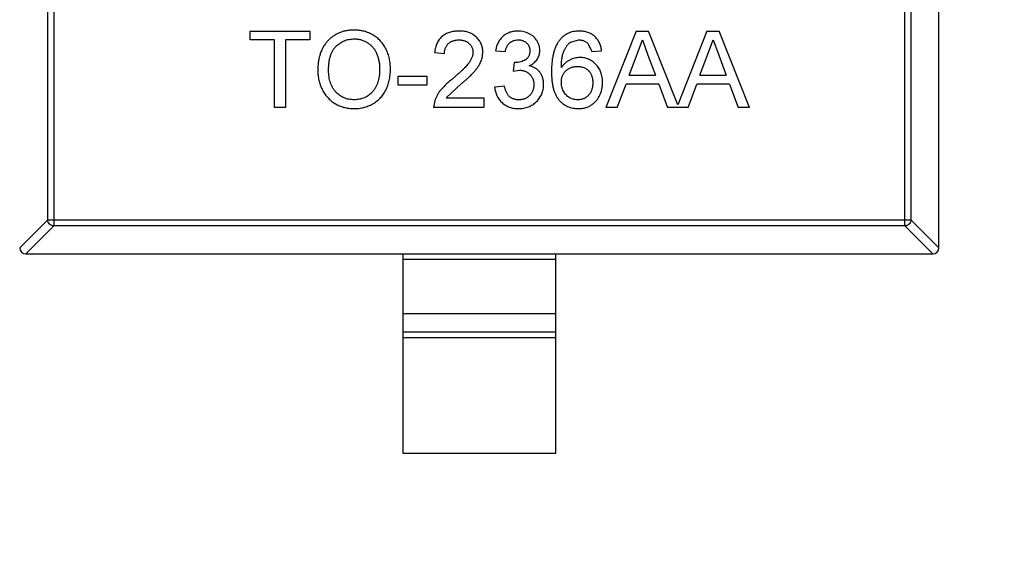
# Model space of a CAD drawing. Header units: millimetres. Extents: x 718 to 1157, y -195 to -52.
# Tile 112 of 156: x 1095.31 to 1098.52, y -126.5 to -124.79. Entities that reach past the tile are written whole.
import ezdxf

# ---------------------------------------------------------------- set-up
doc = ezdxf.new("R2010")
doc.units = ezdxf.units.MM
doc.header["$LTSCALE"] = 1.21
doc.header["$MEASUREMENT"] = 0
doc.header["$PDMODE"] = 3
doc.header["$PDSIZE"] = 0.3125
doc.layers.get('0').update_dxf_attribs({"linetype": 'CONTINUOUS'})
doc.layers.get('DEFPOINTS').update_dxf_attribs({"linetype": 'CONTINUOUS'})
doc.layers.add('Dim', color=3, linetype='CONTINUOUS', lineweight=25)
doc.styles.get("Standard").update_dxf_attribs({"font": 'txt', "width": 0.8})
doc.dimstyles.get("Standard").update_dxf_attribs({"dimtxt": 0.15625, "dimasz": 0.1875, "dimexe": 0.125, "dimexo": 0.0625, "dimgap": 0.09, "dimtad": 0, "dimtih": 1, "dimtoh": 1, "dimzin": 4, "dimdsep": 46, "dimtxsty": 'Standard', "dimblk": '_FILLED', "dimblk1": '_FILLED', "dimblk2": '_FILLED', "dimcen": 0.09, "dimazin": 1, "dimtp": 0.01, "dimtm": 0.01, "dimtfac": 1, "dimtofl": 0, "dimtmove": 0, "dimatfit": 3, "dimldrblk": '_FILLED', "dimfxl": 1, "dimtolj": 1, "dimtzin": 4, "dimarcsym": 0})

# ---------------------------------------------------------------- blocks, each defined once
blk = doc.blocks.new('_FILLED')
at = {"color": 0, "linetype": 'ByBlock'}
blk.add_solid([(0, 0), (-1, 0.1667), (-1, -0.1667)], dxfattribs=at)
blk = doc.blocks.new('*D41')
at = {"layer": 'DEFPOINTS', "color": 0}
for p in [(1078.3878, -101.7796), (1078.3878, -150.8296), (1143.3384, -150.8296)]:
    blk.add_point(p, dxfattribs=at)
at = {"layer": 'Dim', "color": 0, "lineweight": -2}
for p, q in [((1078.4503, -101.7796), (1143.4634, -101.7796)), ((1143.3384, -104.3196), (1143.3384, -122.3813)), ((1143.3384, -148.2896), (1143.3384, -130.2279)), ((1078.4503, -150.8296), (1143.4634, -150.8296))]:
    blk.add_line(p, q, dxfattribs=at)
at = {"layer": 'Dim', "color": 0, "lineweight": -2, "xscale": 2.54, "yscale": 2.54, "zscale": 2.54}
for p, rotation in [((1143.3384, -101.7796), 90), ((1143.3384, -150.8296), 270)]:
    blk.add_blockref('_FILLED', p, dxfattribs=dict(at, rotation=rotation))
at = {"layer": 'Dim', "color": 0, "insert": (1143.3384, -126.3046), "char_height": 2.5, "attachment_point": 5, "rotation": 90, "line_spacing_factor": 2.5}
blk.add_mtext('\\A1;49.05', dxfattribs=at)

msp = doc.modelspace()

# ---------------------------------------------------------------- linework, layer by layer
at = {"color": 7, "linetype": 'Continuous'}
for p, q in [((1098.3074, -125.5306), (1098.3074, -123.8703)), ((1095.3989, -125.4393), (1095.3989, -123.9615)), ((1095.4186, -123.9418), (1095.4186, -125.459)), ((1098.1963, -125.459), (1098.1963, -123.9418)), ((1098.216, -123.9615), (1098.216, -125.4393)), ((1096.0591, -124.8232), (1096.2546, -124.8232)), ((1096.0591, -124.8521), (1096.0591, -124.8232)), ((1096.2546, -124.8232), (1096.2546, -124.8521)), ((1097.3196, -124.8232), (1097.2204, -125.0732)), ((1097.3196, -124.8232), (1097.3594, -124.8232)), ((1097.4549, -125.0637), (1097.3594, -124.8232)), ((1097.5504, -124.8232), (1097.4549, -125.0637)), ((1097.5504, -124.8232), (1097.5902, -124.8232)), ((1097.6894, -125.0732), (1097.5902, -124.8232)), ((1096.1392, -124.8521), (1096.0591, -124.8521)), ((1096.1392, -125.0732), (1096.1392, -124.8521)), ((1096.2546, -124.8521), (1096.1745, -124.8521)), ((1096.1745, -124.8521), (1096.1745, -125.0732)), ((1097.1049, -124.8595), (1097.1322, -124.8521)), ((1097.1629, -124.8649), (1097.1745, -124.8905)), ((1097.3224, -124.8982), (1097.3395, -124.8521)), ((1097.3395, -124.8521), (1097.3579, -124.9017)), ((1097.5532, -124.8982), (1097.5703, -124.8521)), ((1097.5703, -124.8521), (1097.5887, -124.9017)), ((1096.6616, -124.8937), (1096.6937, -124.8969)), ((1096.8604, -124.8873), (1096.8924, -124.8905)), ((1097.1745, -124.8905), (1097.2065, -124.8873)), ((1097.2969, -124.9674), (1097.3224, -124.8982)), ((1097.5276, -124.9674), (1097.5532, -124.8982)), ((1096.9211, -124.9258), (1096.9177, -124.9546)), ((1096.9257, -124.9261), (1096.9211, -124.9258)), ((1097.3579, -124.9017), (1097.3822, -124.9674)), ((1097.5887, -124.9017), (1097.613, -124.9674)), ((1096.9177, -124.9546), (1096.9385, -124.9512)), ((1096.543, -124.9706), (1096.636, -124.9706)), ((1096.543, -124.9995), (1096.543, -124.9706)), ((1096.636, -124.9706), (1096.636, -124.9995)), ((1096.6996, -125.0412), (1096.7493, -124.9948)), ((1097.2969, -124.9674), (1097.3822, -124.9674)), ((1097.5276, -124.9674), (1097.613, -124.9674)), ((1096.636, -124.9995), (1096.543, -124.9995)), ((1096.8892, -125.0027), (1096.8572, -125.0059)), ((1097.2578, -125.0732), (1097.2862, -124.9963)), ((1097.3928, -124.9963), (1097.2862, -124.9963)), ((1097.3928, -124.9963), (1097.4213, -125.0732)), ((1097.4886, -125.0732), (1097.517, -124.9963)), ((1097.6236, -124.9963), (1097.517, -124.9963)), ((1097.6236, -124.9963), (1097.652, -125.0732)), ((1096.6618, -125.051), (1096.6584, -125.0732)), ((1096.6996, -125.0412), (1096.8219, -125.0412)), ((1096.8219, -125.0412), (1096.8219, -125.0732)), ((1096.1745, -125.0732), (1096.1392, -125.0732)), ((1096.8219, -125.0732), (1096.6584, -125.0732)), ((1097.2578, -125.0732), (1097.2204, -125.0732)), ((1097.4886, -125.0732), (1097.4213, -125.0732)), ((1097.6894, -125.0732), (1097.652, -125.0732)), ((1095.3989, -125.4393), (1095.3074, -125.5306)), ((1095.3989, -125.4393), (1098.216, -125.4393)), ((1098.3074, -125.5306), (1098.216, -125.4393)), ((1095.3273, -125.5504), (1095.4186, -125.459)), ((1098.1963, -125.459), (1095.4186, -125.459)), ((1098.1963, -125.459), (1098.2876, -125.5504)), ((1095.3273, -125.5504), (1098.2876, -125.5504)), ((1096.5574, -125.5504), (1096.5574, -126.2004)), ((1096.5574, -125.5682), (1097.0574, -125.5682)), ((1097.0574, -126.2004), (1097.0574, -125.5504)), ((1097.0574, -125.7464), (1096.5574, -125.7464)), ((1096.5574, -125.8045), (1097.0574, -125.8045)), ((1097.0574, -125.8243), (1096.5574, -125.8243)), ((1096.5574, -126.2004), (1097.0574, -126.2004))]:
    msp.add_line(p, q, dxfattribs=at)
for centre, start, end in [((1095.3274, -125.5304), 180.4336, 269.5664), ((1098.2874, -125.5304), 270.4336, 359.5664)]:
    msp.add_arc(centre, 0.02, start, end, dxfattribs=at)
for points, knots in [([(1096.399, -124.82), (1096.3947, -124.8201), (1096.3863, -124.8203), (1096.3741, -124.822), (1096.3624, -124.8247), (1096.3513, -124.8285), (1096.3409, -124.8335), (1096.331, -124.8395), (1096.3218, -124.8467), (1096.3132, -124.8548), (1096.3055, -124.864), (1096.2986, -124.874), (1096.293, -124.8849), (1096.2883, -124.8966), (1096.2846, -124.9091), (1096.2821, -124.9225), (1096.2805, -124.9367), (1096.2803, -124.9465), (1096.2802, -124.9515)], [0, 0, 0, 0, 0.064217, 0.125675, 0.185372, 0.243705, 0.301102, 0.358698, 0.416748, 0.476136, 0.536238, 0.596504, 0.657597, 0.72047, 0.7855, 0.853425, 0.924774, 1, 1, 1, 1]), ([(1096.5174, -124.9486), (1096.5174, -124.9456), (1096.5172, -124.9395), (1096.5166, -124.9306), (1096.5154, -124.9219), (1096.5139, -124.9134), (1096.5118, -124.9052), (1096.5093, -124.8973), (1096.5064, -124.8896), (1096.503, -124.8822), (1096.4992, -124.875), (1096.495, -124.8683), (1096.4903, -124.8619), (1096.4853, -124.856), (1096.4798, -124.8505), (1096.4739, -124.8454), (1096.4676, -124.8406), (1096.4609, -124.8363), (1096.4539, -124.8325), (1096.4467, -124.8291), (1096.4393, -124.8263), (1096.4316, -124.824), (1096.4238, -124.8222), (1096.4157, -124.8209), (1096.4074, -124.8201), (1096.4018, -124.82), (1096.399, -124.82)], [0, 0, 0, 0, 0.046666, 0.092161, 0.136649, 0.180448, 0.223293, 0.265781, 0.307491, 0.349241, 0.390297, 0.430963, 0.470884, 0.510312, 0.549967, 0.589534, 0.629402, 0.66999, 0.710719, 0.750975, 0.79155, 0.832033, 0.873092, 0.914413, 0.956901, 1, 1, 1, 1]), ([(1096.7418, -124.8232), (1096.7389, -124.8233), (1096.7333, -124.8234), (1096.7252, -124.8242), (1096.7175, -124.8256), (1096.7102, -124.8276), (1096.7034, -124.8301), (1096.697, -124.8332), (1096.6911, -124.8369), (1096.6856, -124.8412), (1096.6807, -124.846), (1096.6762, -124.8512), (1096.6724, -124.8571), (1096.6691, -124.8634), (1096.6664, -124.8703), (1096.6642, -124.8776), (1096.6626, -124.8855), (1096.662, -124.8909), (1096.6616, -124.8937)], [0, 0, 0, 0, 0.071792, 0.140555, 0.205817, 0.268413, 0.329356, 0.388654, 0.446516, 0.504513, 0.56178, 0.619263, 0.67745, 0.737131, 0.798527, 0.862507, 0.929325, 1, 1, 1, 1]), ([(1096.8187, -124.8922), (1096.8186, -124.8898), (1096.8186, -124.8851), (1096.8175, -124.8782), (1096.8159, -124.8715), (1096.8137, -124.8652), (1096.8106, -124.8592), (1096.8071, -124.8534), (1096.8029, -124.848), (1096.798, -124.8429), (1096.7926, -124.8383), (1096.7867, -124.8343), (1096.7804, -124.8308), (1096.7735, -124.828), (1096.7662, -124.8259), (1096.7585, -124.8243), (1096.7503, -124.8234), (1096.7447, -124.8233), (1096.7418, -124.8232)], [0, 0, 0, 0, 0.062204, 0.121961, 0.180582, 0.238328, 0.295655, 0.35362, 0.412672, 0.473423, 0.534937, 0.59611, 0.657906, 0.721385, 0.786661, 0.854461, 0.925288, 1, 1, 1, 1]), ([(1096.9335, -124.8232), (1096.9311, -124.8232), (1096.9265, -124.8233), (1096.9197, -124.8242), (1096.9132, -124.8254), (1096.907, -124.8273), (1096.9011, -124.8297), (1096.8954, -124.8325), (1096.8901, -124.836), (1096.8851, -124.8399), (1096.8805, -124.8443), (1096.8763, -124.8492), (1096.8725, -124.8545), (1096.8692, -124.8602), (1096.8663, -124.8664), (1096.8638, -124.8729), (1096.8618, -124.88), (1096.8609, -124.8848), (1096.8604, -124.8873)], [0, 0, 0, 0, 0.06619, 0.129966, 0.192161, 0.252419, 0.312006, 0.370545, 0.429626, 0.489413, 0.549139, 0.609336, 0.669871, 0.731668, 0.795042, 0.860657, 0.928964, 1, 1, 1, 1]), ([(1097.0046, -124.8868), (1097.0045, -124.884), (1097.0043, -124.8785), (1097.0026, -124.8705), (1096.9997, -124.8626), (1096.9959, -124.8551), (1096.991, -124.8481), (1096.985, -124.8417), (1096.978, -124.8362), (1096.9701, -124.8316), (1096.9616, -124.8279), (1096.9526, -124.8252), (1096.9431, -124.8235), (1096.9367, -124.8233), (1096.9335, -124.8232)], [0, 0, 0, 0, 0.077471, 0.154469, 0.232146, 0.311615, 0.392547, 0.473567, 0.556451, 0.642863, 0.73087, 0.818992, 0.907946, 1, 1, 1, 1]), ([(1097.1343, -124.8232), (1097.1311, -124.8233), (1097.1247, -124.8235), (1097.1153, -124.8248), (1097.1065, -124.827), (1097.0982, -124.8301), (1097.0904, -124.8341), (1097.0831, -124.8391), (1097.0763, -124.8449), (1097.0723, -124.8493), (1097.0703, -124.8516)], [0, 0, 0, 0, 0.135552, 0.264618, 0.390122, 0.511896, 0.631472, 0.752381, 0.874375, 1, 1, 1, 1]), ([(1097.2065, -124.8873), (1097.2061, -124.8849), (1097.2054, -124.8801), (1097.2038, -124.8732), (1097.2016, -124.8666), (1097.199, -124.8605), (1097.1958, -124.8548), (1097.1922, -124.8495), (1097.1882, -124.8446), (1097.1836, -124.8402), (1097.1786, -124.8361), (1097.1733, -124.8327), (1097.1676, -124.8298), (1097.1616, -124.8273), (1097.1553, -124.8255), (1097.1486, -124.8241), (1097.1416, -124.8233), (1097.1368, -124.8232), (1097.1343, -124.8232)], [0, 0, 0, 0, 0.069378, 0.13591, 0.19967, 0.262041, 0.322478, 0.382562, 0.441818, 0.501503, 0.561186, 0.620492, 0.680049, 0.740216, 0.801792, 0.865428, 0.931501, 1, 1, 1, 1]), ([(1096.3155, -124.9519), (1096.3156, -124.9474), (1096.3157, -124.9388), (1096.3169, -124.9264), (1096.3187, -124.9149), (1096.3214, -124.9045), (1096.3249, -124.895), (1096.3291, -124.8865), (1096.3341, -124.8789), (1096.34, -124.8725), (1096.3463, -124.867), (1096.353, -124.8622), (1096.36, -124.858), (1096.3672, -124.8546), (1096.3748, -124.8521), (1096.3827, -124.8502), (1096.3908, -124.849), (1096.3964, -124.8489), (1096.3992, -124.8488)], [0, 0, 0, 0, 0.089205, 0.171739, 0.248642, 0.320139, 0.386883, 0.449375, 0.509078, 0.566551, 0.622419, 0.676991, 0.730399, 0.783241, 0.835952, 0.889618, 0.944057, 1, 1, 1, 1]), ([(1096.3992, -124.8488), (1096.4012, -124.8489), (1096.4051, -124.849), (1096.4109, -124.8495), (1096.4166, -124.8505), (1096.4221, -124.8519), (1096.4275, -124.8536), (1096.4327, -124.8558), (1096.4378, -124.8583), (1096.4427, -124.8612), (1096.4474, -124.8644), (1096.4518, -124.868), (1096.4559, -124.8719), (1096.4598, -124.876), (1096.4633, -124.8805), (1096.4666, -124.8853), (1096.4695, -124.8905), (1096.4722, -124.8959), (1096.4745, -124.9017), (1096.4766, -124.9076), (1096.4782, -124.9138), (1096.4797, -124.9203), (1096.4808, -124.927), (1096.4815, -124.9339), (1096.4821, -124.941), (1096.4821, -124.9459), (1096.4822, -124.9484)], [0, 0, 0, 0, 0.040902, 0.080929, 0.120351, 0.15926, 0.197827, 0.236487, 0.275201, 0.314321, 0.35358, 0.392422, 0.431063, 0.469956, 0.509123, 0.548949, 0.589428, 0.631064, 0.673423, 0.71666, 0.760829, 0.805914, 0.852562, 0.900248, 0.949148, 1, 1, 1, 1]), ([(1096.6937, -124.8969), (1096.6937, -124.8952), (1096.6939, -124.8919), (1096.6944, -124.887), (1096.6955, -124.8824), (1096.697, -124.8782), (1096.6988, -124.8742), (1096.701, -124.8704), (1096.7037, -124.867), (1096.7067, -124.8639), (1096.71, -124.8611), (1096.7137, -124.8587), (1096.7176, -124.8566), (1096.7218, -124.8549), (1096.7262, -124.8536), (1096.731, -124.8527), (1096.7359, -124.8522), (1096.7393, -124.8521), (1096.7411, -124.8521)], [0, 0, 0, 0, 0.069369, 0.135761, 0.199199, 0.260205, 0.319176, 0.377657, 0.43622, 0.494827, 0.554142, 0.613488, 0.672744, 0.7343, 0.79663, 0.861642, 0.929304, 1, 1, 1, 1]), ([(1096.7411, -124.8521), (1096.7427, -124.8521), (1096.746, -124.8522), (1096.7507, -124.8527), (1096.7552, -124.8536), (1096.7595, -124.8549), (1096.7635, -124.8565), (1096.7672, -124.8586), (1096.7708, -124.8609), (1096.774, -124.8637), (1096.777, -124.8667), (1096.7796, -124.8699), (1096.7818, -124.8732), (1096.7835, -124.8768), (1096.785, -124.8804), (1096.7859, -124.8843), (1096.7865, -124.8884), (1096.7866, -124.8911), (1096.7866, -124.8925)], [0, 0, 0, 0, 0.072768, 0.142276, 0.209684, 0.274754, 0.337633, 0.400409, 0.462943, 0.525478, 0.587279, 0.646809, 0.705678, 0.763157, 0.820579, 0.878826, 0.938238, 1, 1, 1, 1]), ([(1096.8924, -124.8905), (1096.8927, -124.889), (1096.8932, -124.8859), (1096.8944, -124.8815), (1096.8958, -124.8775), (1096.8975, -124.8737), (1096.8994, -124.8702), (1096.9016, -124.8671), (1096.904, -124.8642), (1096.9075, -124.8608), (1096.9125, -124.8573), (1096.9192, -124.8542), (1096.9266, -124.8524), (1096.9318, -124.8522), (1096.9345, -124.8521)], [0, 0, 0, 0, 0.075449, 0.147124, 0.215651, 0.280915, 0.343656, 0.40441, 0.463763, 0.522348, 0.637716, 0.753205, 0.872203, 1, 1, 1, 1]), ([(1096.9345, -124.8521), (1096.9358, -124.8521), (1096.9385, -124.8521), (1096.9424, -124.8526), (1096.9462, -124.8534), (1096.9497, -124.8546), (1096.9531, -124.8559), (1096.9562, -124.8577), (1096.9592, -124.8598), (1096.9619, -124.8622), (1096.9644, -124.8648), (1096.9666, -124.8676), (1096.9684, -124.8705), (1096.9699, -124.8737), (1096.9711, -124.877), (1096.9719, -124.8804), (1096.9725, -124.8841), (1096.9725, -124.8865), (1096.9725, -124.8878)], [0, 0, 0, 0, 0.070225, 0.137525, 0.20232, 0.265117, 0.327263, 0.388195, 0.449683, 0.512159, 0.573897, 0.634322, 0.693923, 0.752869, 0.811878, 0.872696, 0.934907, 1, 1, 1, 1]), ([(1097.0703, -124.8516), (1097.0692, -124.853), (1097.0669, -124.8558), (1097.0639, -124.8604), (1097.0609, -124.8652), (1097.0583, -124.8704), (1097.0558, -124.8759), (1097.0537, -124.8817), (1097.0516, -124.8877), (1097.0498, -124.8942), (1097.0482, -124.9008), (1097.0469, -124.9078), (1097.0456, -124.9151), (1097.0447, -124.9228), (1097.0439, -124.9307), (1097.0435, -124.9389), (1097.0431, -124.9474), (1097.0431, -124.9532), (1097.043, -124.9562)], [0, 0, 0, 0, 0.048933, 0.098371, 0.149761, 0.202433, 0.256773, 0.312762, 0.371285, 0.431308, 0.493952, 0.558337, 0.625616, 0.695269, 0.767436, 0.842146, 0.919966, 1, 1, 1, 1]), ([(1097.0751, -124.9427), (1097.0751, -124.9397), (1097.0752, -124.934), (1097.0757, -124.9256), (1097.0764, -124.9178), (1097.0774, -124.9107), (1097.0786, -124.904), (1097.08, -124.898), (1097.0817, -124.8925), (1097.0843, -124.8861), (1097.088, -124.879), (1097.093, -124.8713), (1097.0986, -124.8647), (1097.1029, -124.8612), (1097.1049, -124.8595)], [0, 0, 0, 0, 0.09722, 0.188542, 0.273574, 0.352344, 0.425604, 0.493546, 0.555893, 0.61298, 0.719213, 0.818107, 0.911391, 1, 1, 1, 1]), ([(1097.1322, -124.8521), (1097.1337, -124.8521), (1097.1367, -124.8522), (1097.141, -124.8528), (1097.1451, -124.8538), (1097.149, -124.8552), (1097.1528, -124.857), (1097.1564, -124.8592), (1097.1598, -124.8618), (1097.1618, -124.8638), (1097.1629, -124.8649)], [0, 0, 0, 0, 0.130542, 0.257778, 0.381454, 0.502887, 0.624788, 0.747182, 0.871455, 1, 1, 1, 1]), ([(1096.7866, -124.8925), (1096.7866, -124.8939), (1096.7865, -124.8968), (1096.7858, -124.9011), (1096.7848, -124.9055), (1096.7833, -124.9099), (1096.7813, -124.9143), (1096.779, -124.9188), (1096.7763, -124.9233), (1096.773, -124.928), (1096.7691, -124.9329), (1096.7644, -124.9381), (1096.759, -124.9438), (1096.7527, -124.9501), (1096.7456, -124.9569), (1096.7376, -124.964), (1096.7288, -124.9718), (1096.7226, -124.977), (1096.7194, -124.9797)], [0, 0, 0, 0, 0.037641, 0.076115, 0.115705, 0.156832, 0.199233, 0.243549, 0.290206, 0.339418, 0.39358, 0.455626, 0.525716, 0.603913, 0.690583, 0.785474, 0.88859, 1, 1, 1, 1]), ([(1096.7493, -124.9948), (1096.7519, -124.9926), (1096.7568, -124.9884), (1096.764, -124.9822), (1096.7704, -124.9763), (1096.7764, -124.9708), (1096.7817, -124.9655), (1096.7865, -124.9608), (1096.7906, -124.9563), (1096.7953, -124.9508), (1096.8003, -124.9443), (1096.8056, -124.9366), (1096.8098, -124.9291), (1096.8131, -124.9217), (1096.8156, -124.9144), (1096.8174, -124.907), (1096.8185, -124.8996), (1096.8186, -124.8947), (1096.8187, -124.8922)], [0, 0, 0, 0, 0.078772, 0.152499, 0.22116, 0.284249, 0.342325, 0.395144, 0.443024, 0.48574, 0.563808, 0.635939, 0.703173, 0.765317, 0.825174, 0.883982, 0.942055, 1, 1, 1, 1]), ([(1096.9725, -124.8878), (1096.9725, -124.8894), (1096.9725, -124.8924), (1096.9717, -124.8969), (1096.9707, -124.901), (1096.969, -124.9048), (1096.967, -124.9084), (1096.9644, -124.9115), (1096.9616, -124.9144), (1096.957, -124.9176), (1096.9508, -124.9211), (1096.9428, -124.924), (1096.9344, -124.9258), (1096.9286, -124.926), (1096.9257, -124.9261)], [0, 0, 0, 0, 0.069221, 0.13478, 0.197243, 0.257235, 0.316552, 0.375152, 0.434982, 0.49708, 0.621565, 0.745395, 0.870211, 1, 1, 1, 1]), ([(1096.9705, -124.9363), (1096.9732, -124.935), (1096.9784, -124.9325), (1096.9853, -124.9276), (1096.9913, -124.922), (1096.9961, -124.9158), (1096.9999, -124.9091), (1097.0026, -124.902), (1097.0043, -124.8945), (1097.0045, -124.8894), (1097.0046, -124.8868)], [0, 0, 0, 0, 0.140068, 0.272449, 0.398481, 0.520934, 0.64145, 0.759213, 0.878049, 1, 1, 1, 1]), ([(1097.1358, -124.9097), (1097.1329, -124.9098), (1097.1272, -124.91), (1097.1186, -124.9116), (1097.1102, -124.9142), (1097.1021, -124.9177), (1097.0943, -124.9223), (1097.0872, -124.928), (1097.0807, -124.9348), (1097.077, -124.94), (1097.0751, -124.9427)], [0, 0, 0, 0, 0.121098, 0.240358, 0.361683, 0.48458, 0.609222, 0.734771, 0.86451, 1, 1, 1, 1]), ([(1097.2097, -124.9909), (1097.2096, -124.9879), (1097.2095, -124.9822), (1097.2085, -124.9738), (1097.2068, -124.9659), (1097.2044, -124.9583), (1097.2014, -124.9512), (1097.1977, -124.9444), (1097.1933, -124.9381), (1097.1882, -124.9323), (1097.1827, -124.9271), (1097.1769, -124.9224), (1097.1707, -124.9185), (1097.1643, -124.9153), (1097.1576, -124.9128), (1097.1506, -124.911), (1097.1433, -124.9099), (1097.1384, -124.9098), (1097.1358, -124.9097)], [0, 0, 0, 0, 0.071551, 0.140264, 0.20629, 0.270509, 0.333487, 0.396023, 0.458476, 0.521621, 0.584324, 0.64481, 0.703748, 0.761848, 0.820137, 0.878797, 0.938653, 1, 1, 1, 1]), ([(1096.2802, -124.9515), (1096.2803, -124.9542), (1096.2803, -124.9596), (1096.2811, -124.9676), (1096.2821, -124.9755), (1096.2837, -124.9833), (1096.2857, -124.991), (1096.2882, -124.9986), (1096.291, -125.0061), (1096.2944, -125.0134), (1096.2981, -125.0205), (1096.3023, -125.0272), (1096.3069, -125.0336), (1096.312, -125.0395), (1096.3174, -125.0452), (1096.3233, -125.0504), (1096.3295, -125.0552), (1096.3362, -125.0596), (1096.3432, -125.0636), (1096.3505, -125.067), (1096.3579, -125.0699), (1096.3657, -125.0723), (1096.3736, -125.0742), (1096.3818, -125.0754), (1096.3903, -125.0763), (1096.3959, -125.0764), (1096.3988, -125.0764)], [0, 0, 0, 0, 0.042093, 0.083554, 0.124992, 0.166052, 0.207381, 0.248618, 0.290057, 0.332021, 0.373735, 0.415036, 0.455409, 0.495952, 0.536368, 0.57703, 0.617971, 0.659396, 0.701152, 0.742753, 0.784285, 0.826186, 0.868591, 0.911466, 0.955303, 1, 1, 1, 1]), ([(1096.3987, -125.0476), (1096.3957, -125.0475), (1096.39, -125.0473), (1096.3816, -125.0461), (1096.3735, -125.0441), (1096.3659, -125.0413), (1096.3586, -125.0377), (1096.3516, -125.0333), (1096.3451, -125.028), (1096.339, -125.022), (1096.3335, -125.0154), (1096.3286, -125.008), (1096.3246, -125.0001), (1096.3212, -124.9916), (1096.3187, -124.9825), (1096.3168, -124.9728), (1096.3156, -124.9626), (1096.3155, -124.9555), (1096.3155, -124.9519)], [0, 0, 0, 0, 0.061577, 0.120881, 0.178852, 0.235792, 0.292697, 0.349742, 0.408261, 0.468412, 0.529574, 0.5907, 0.652798, 0.7167, 0.782799, 0.851875, 0.924036, 1, 1, 1, 1]), ([(1096.4822, -124.9484), (1096.4821, -124.9522), (1096.482, -124.9597), (1096.4809, -124.9706), (1096.479, -124.9808), (1096.4765, -124.9904), (1096.4731, -124.9992), (1096.4691, -125.0075), (1096.4643, -125.015), (1096.4588, -125.0218), (1096.4527, -125.0278), (1096.4462, -125.0332), (1096.4392, -125.0375), (1096.4319, -125.0413), (1096.4241, -125.044), (1096.416, -125.0461), (1096.4075, -125.0473), (1096.4016, -125.0475), (1096.3987, -125.0476)], [0, 0, 0, 0, 0.078848, 0.153586, 0.224629, 0.292039, 0.356569, 0.418787, 0.479523, 0.53946, 0.598338, 0.655333, 0.711417, 0.767044, 0.823194, 0.880455, 0.938945, 1, 1, 1, 1]), ([(1096.3988, -125.0764), (1096.4015, -125.0764), (1096.4068, -125.0763), (1096.4147, -125.0756), (1096.4224, -125.0743), (1096.43, -125.0727), (1096.4375, -125.0705), (1096.4448, -125.0679), (1096.452, -125.0647), (1096.4591, -125.0612), (1096.4658, -125.0572), (1096.4722, -125.0526), (1096.4783, -125.0477), (1096.4839, -125.0423), (1096.4891, -125.0364), (1096.4939, -125.0301), (1096.4983, -125.0233), (1096.5023, -125.0161), (1096.5058, -125.0085), (1096.5089, -125.0007), (1096.5115, -124.9926), (1096.5137, -124.9843), (1096.5153, -124.9757), (1096.5166, -124.9669), (1096.5173, -124.9578), (1096.5174, -124.9517), (1096.5174, -124.9486)], [0, 0, 0, 0, 0.040917, 0.081206, 0.121044, 0.160801, 0.20044, 0.240141, 0.27998, 0.320332, 0.360792, 0.400579, 0.440342, 0.480112, 0.519955, 0.560443, 0.601634, 0.64374, 0.686389, 0.729297, 0.772543, 0.816374, 0.860888, 0.906038, 0.95244, 1, 1, 1, 1]), ([(1096.9385, -124.9512), (1096.9402, -124.9512), (1096.9434, -124.9513), (1096.9482, -124.9519), (1096.9528, -124.953), (1096.9571, -124.9544), (1096.9612, -124.9563), (1096.9651, -124.9586), (1096.9688, -124.9612), (1096.9722, -124.9643), (1096.9753, -124.9677), (1096.978, -124.9713), (1096.9803, -124.9752), (1096.9821, -124.9793), (1096.9836, -124.9836), (1096.9846, -124.9881), (1096.9852, -124.9928), (1096.9853, -124.9961), (1096.9854, -124.9977)], [0, 0, 0, 0, 0.067727, 0.132527, 0.195728, 0.257147, 0.318027, 0.378381, 0.439429, 0.501703, 0.563977, 0.624883, 0.685237, 0.745501, 0.806278, 0.86882, 0.932949, 1, 1, 1, 1]), ([(1097.0174, -124.998), (1097.0174, -124.996), (1097.0173, -124.9921), (1097.0167, -124.9864), (1097.0157, -124.981), (1097.0144, -124.9758), (1097.0126, -124.9708), (1097.0104, -124.9662), (1097.0079, -124.9617), (1097.0049, -124.9576), (1097.0017, -124.9537), (1096.9982, -124.9501), (1096.9942, -124.947), (1096.9901, -124.9441), (1096.9856, -124.9417), (1096.9808, -124.9395), (1096.9758, -124.9377), (1096.9723, -124.9368), (1096.9705, -124.9363)], [0, 0, 0, 0, 0.070108, 0.138175, 0.203289, 0.267091, 0.329085, 0.389925, 0.450025, 0.510493, 0.570328, 0.62995, 0.689026, 0.748814, 0.809142, 0.871062, 0.934172, 1, 1, 1, 1]), ([(1097.043, -124.9562), (1097.0431, -124.9613), (1097.0433, -124.9713), (1097.0444, -124.9857), (1097.0463, -124.999), (1097.0489, -125.0111), (1097.0523, -125.0221), (1097.0566, -125.032), (1097.0615, -125.0408), (1097.0673, -125.0484), (1097.0736, -125.055), (1097.0805, -125.0608), (1097.0877, -125.0656), (1097.0955, -125.0695), (1097.1037, -125.0726), (1097.1123, -125.0748), (1097.1213, -125.0762), (1097.1275, -125.0763), (1097.1307, -125.0764)], [0, 0, 0, 0, 0.091739, 0.17719, 0.25635, 0.329875, 0.398022, 0.461309, 0.520724, 0.576877, 0.630821, 0.68349, 0.734854, 0.786088, 0.837463, 0.889867, 0.943843, 1, 1, 1, 1]), ([(1097.0751, -124.9902), (1097.0751, -124.9883), (1097.0752, -124.9846), (1097.076, -124.9793), (1097.0771, -124.9741), (1097.0787, -124.9693), (1097.0809, -124.9648), (1097.0835, -124.9605), (1097.0866, -124.9565), (1097.0901, -124.9528), (1097.094, -124.9495), (1097.0981, -124.9465), (1097.1024, -124.9441), (1097.1069, -124.9421), (1097.1117, -124.9405), (1097.1166, -124.9394), (1097.1217, -124.9387), (1097.1252, -124.9386), (1097.127, -124.9386)], [0, 0, 0, 0, 0.06911, 0.135044, 0.198335, 0.260937, 0.321881, 0.382447, 0.44343, 0.506089, 0.568915, 0.629785, 0.690262, 0.750438, 0.810914, 0.872282, 0.935188, 1, 1, 1, 1]), ([(1097.127, -124.9386), (1097.1289, -124.9386), (1097.1326, -124.9387), (1097.138, -124.9394), (1097.1432, -124.9405), (1097.148, -124.942), (1097.1525, -124.9441), (1097.1567, -124.9465), (1097.1606, -124.9494), (1097.1641, -124.9528), (1097.1673, -124.9565), (1097.1701, -124.9606), (1097.1725, -124.965), (1097.1743, -124.9698), (1097.1759, -124.9748), (1097.1769, -124.9802), (1097.1776, -124.9859), (1097.1776, -124.9899), (1097.1777, -124.9919)], [0, 0, 0, 0, 0.068621, 0.134135, 0.196906, 0.257593, 0.316292, 0.374274, 0.432266, 0.490992, 0.549848, 0.608746, 0.668762, 0.729755, 0.792561, 0.858748, 0.927771, 1, 1, 1, 1]), ([(1096.7194, -124.9797), (1096.7173, -124.9814), (1096.7132, -124.9846), (1096.7074, -124.9895), (1096.702, -124.9943), (1096.6969, -124.999), (1096.6922, -125.0036), (1096.688, -125.008), (1096.6841, -125.0124), (1096.6795, -125.018), (1096.6745, -125.0249), (1096.6694, -125.0335), (1096.665, -125.0421), (1096.6628, -125.048), (1096.6618, -125.051)], [0, 0, 0, 0, 0.086187, 0.168359, 0.246159, 0.320445, 0.3905, 0.456762, 0.519315, 0.577843, 0.689314, 0.795593, 0.899612, 1, 1, 1, 1]), ([(1097.1282, -125.0476), (1097.1257, -125.0475), (1097.1208, -125.0473), (1097.1137, -125.0459), (1097.107, -125.0437), (1097.1008, -125.0405), (1097.0952, -125.0364), (1097.0902, -125.0315), (1097.0857, -125.0258), (1097.082, -125.0193), (1097.0789, -125.0123), (1097.0767, -125.0051), (1097.0754, -124.9977), (1097.0752, -124.9927), (1097.0751, -124.9902)], [0, 0, 0, 0, 0.086177, 0.168507, 0.247942, 0.327194, 0.406461, 0.486356, 0.568492, 0.65485, 0.742427, 0.828778, 0.913823, 1, 1, 1, 1]), ([(1097.1777, -124.9919), (1097.1776, -124.994), (1097.1776, -124.9981), (1097.1769, -125.004), (1097.1758, -125.0096), (1097.1743, -125.0149), (1097.1724, -125.0199), (1097.17, -125.0244), (1097.1672, -125.0287), (1097.164, -125.0326), (1097.1604, -125.0361), (1097.1566, -125.0392), (1097.1525, -125.0418), (1097.1481, -125.0439), (1097.1435, -125.0456), (1097.1386, -125.0467), (1097.1335, -125.0474), (1097.13, -125.0475), (1097.1282, -125.0476)], [0, 0, 0, 0, 0.074682, 0.146166, 0.213739, 0.278948, 0.342272, 0.403709, 0.464492, 0.524742, 0.584281, 0.642941, 0.7001, 0.757252, 0.815617, 0.875146, 0.936035, 1, 1, 1, 1]), ([(1097.1307, -125.0764), (1097.1326, -125.0764), (1097.1363, -125.0763), (1097.1417, -125.0758), (1097.1471, -125.075), (1097.1522, -125.0738), (1097.1572, -125.0723), (1097.1621, -125.0704), (1097.1668, -125.0682), (1097.1713, -125.0657), (1097.1757, -125.0628), (1097.1798, -125.0597), (1097.1837, -125.0563), (1097.1874, -125.0526), (1097.1907, -125.0485), (1097.1939, -125.0442), (1097.1969, -125.0396), (1097.2004, -125.033), (1097.2042, -125.0244), (1097.2074, -125.0136), (1097.2093, -125.0024), (1097.2096, -124.9947), (1097.2097, -124.9909)], [0, 0, 0, 0, 0.04305, 0.085107, 0.126357, 0.166993, 0.207109, 0.24664, 0.28652, 0.326415, 0.36638, 0.405879, 0.445893, 0.485834, 0.526224, 0.567186, 0.609181, 0.65199, 0.738367, 0.82456, 0.911101, 1, 1, 1, 1]), ([(1096.8572, -125.0059), (1096.8575, -125.0084), (1096.8581, -125.0134), (1096.8597, -125.0207), (1096.8618, -125.0277), (1096.8646, -125.0343), (1096.868, -125.0404), (1096.8718, -125.0463), (1096.8763, -125.0518), (1096.8814, -125.0569), (1096.8868, -125.0615), (1096.8927, -125.0654), (1096.8989, -125.0689), (1096.9055, -125.0716), (1096.9123, -125.0738), (1096.9196, -125.0752), (1096.9271, -125.0763), (1096.9323, -125.0764), (1096.9349, -125.0764)], [0, 0, 0, 0, 0.06621, 0.130283, 0.192653, 0.253959, 0.314396, 0.374474, 0.435194, 0.497133, 0.55901, 0.619569, 0.680213, 0.741519, 0.803066, 0.866536, 0.932206, 1, 1, 1, 1]), ([(1096.9361, -125.0476), (1096.9345, -125.0475), (1096.9315, -125.0475), (1096.9271, -125.047), (1096.9229, -125.0461), (1096.919, -125.045), (1096.9152, -125.0435), (1096.9118, -125.0417), (1096.9086, -125.0396), (1096.9055, -125.0371), (1096.9028, -125.0342), (1096.9002, -125.0309), (1096.8978, -125.0272), (1096.8958, -125.0231), (1096.8937, -125.0186), (1096.892, -125.0137), (1096.8905, -125.0083), (1096.8896, -125.0046), (1096.8892, -125.0027)], [0, 0, 0, 0, 0.065037, 0.126942, 0.18616, 0.243, 0.298554, 0.352952, 0.406844, 0.460451, 0.515815, 0.573563, 0.634248, 0.698644, 0.766845, 0.84024, 0.917434, 1, 1, 1, 1]), ([(1096.9349, -125.0764), (1096.9378, -125.0763), (1096.9436, -125.0762), (1096.952, -125.0752), (1096.96, -125.0733), (1096.9676, -125.0708), (1096.9748, -125.0676), (1096.9817, -125.0637), (1096.9881, -125.0591), (1096.9941, -125.0537), (1096.9995, -125.0479), (1097.0043, -125.0417), (1097.0084, -125.0352), (1097.0117, -125.0283), (1097.0142, -125.0212), (1097.0161, -125.0137), (1097.0172, -125.006), (1097.0173, -125.0007), (1097.0174, -124.998)], [0, 0, 0, 0, 0.069015, 0.135342, 0.199583, 0.262263, 0.32436, 0.38614, 0.448257, 0.511612, 0.574624, 0.635867, 0.696225, 0.755624, 0.81508, 0.875195, 0.936497, 1, 1, 1, 1]), ([(1096.9854, -124.9977), (1096.9853, -124.9995), (1096.9853, -125.0029), (1096.9846, -125.0079), (1096.9835, -125.0126), (1096.9821, -125.0172), (1096.9802, -125.0216), (1096.9779, -125.0257), (1096.9751, -125.0296), (1096.9719, -125.0333), (1096.9685, -125.0367), (1096.9646, -125.0396), (1096.9606, -125.042), (1096.9562, -125.044), (1096.9516, -125.0457), (1096.9466, -125.0467), (1096.9415, -125.0475), (1096.9379, -125.0475), (1096.9361, -125.0476)], [0, 0, 0, 0, 0.066279, 0.129867, 0.191826, 0.252649, 0.312524, 0.3724, 0.43318, 0.49507, 0.556777, 0.61766, 0.677947, 0.738349, 0.80038, 0.864342, 0.930539, 1, 1, 1, 1]), ([(1095.4186, -125.459), (1095.416, -125.4589), (1095.4109, -125.4578), (1095.4045, -125.4534), (1095.4001, -125.4469), (1095.3989, -125.4418), (1095.3989, -125.4393)], [0, 0, 0, 0, 0.249032, 0.5, 0.750968, 1, 1, 1, 1]), ([(1098.216, -125.4393), (1098.2159, -125.4418), (1098.2148, -125.4469), (1098.2104, -125.4534), (1098.204, -125.4578), (1098.1989, -125.4589), (1098.1963, -125.459)], [0, 0, 0, 0, 0.249032, 0.5, 0.750968, 1, 1, 1, 1])]:
    msp.add_open_spline(points, degree=3, knots=knots, dxfattribs=at)

# ---------------------------------------------------------------- dimensions: what is measured, and where the dimension line sits
at = {"layer": 'Dim'}
dim = msp.add_linear_dim(base=(1143.3384, -150.8296), p1=(1078.3878, -101.7796), p2=(1078.3878, -150.8296), angle=90, dimstyle='Standard', override={"dimtxt": 2.5, "dimasz": 2.54, "dimtih": 0, "dimtoh": 0, "dimzin": 0, "dimcen": 0.198, "dimadec": 0, "dimazin": 0, "dimtp": 0, "dimtm": 0, "dimtdec": 4, "dimtzin": 0}, dxfattribs=at)
dim.commit()
dim.dimension.update_dxf_attribs({"geometry": '*D41', "text_midpoint": (1143.3384, -126.3046)})

doc.saveas('drawing.dxf')
